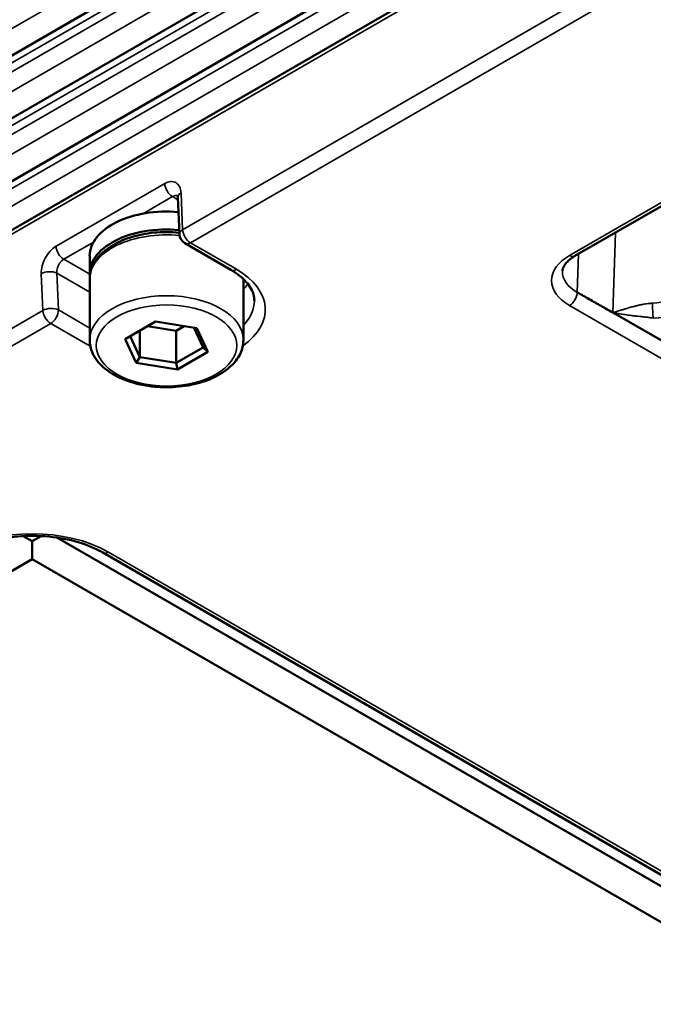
# Paper-space layout 'Sheet_1' of a CAD drawing. Header units: millimetres. Extents: x 0 to 118, y 0 to 118.
# Tile 21 of 206: x 24.75 to 25.89, y 22.08 to 23.85. Entities that reach past the tile are written whole.
import ezdxf

# ---------------------------------------------------------------- set-up
doc = ezdxf.new("R2010")
doc.units = ezdxf.units.MM
doc.layers.add('Visible (ANSI)', color=7, linetype='Continuous', lineweight=50)
doc.layers.add('Visible Narrow (ANSI)', color=7, linetype='Continuous', lineweight=35)

psp = doc.layouts.new('Sheet_1')

# ---------------------------------------------------------------- linework, layer by layer
at = {"layer": 'Visible (ANSI)'}
for p, q in [((34.35746, 29.33779), (18.81483, 20.36425)), ((34.35746, 29.22528), (18.81483, 20.25174)), ((34.35746, 29.11277), (18.81483, 20.13923)), ((21.15635, 21.40322), (32.01744, 27.67387)), ((25.74847, 23.42475), (31.70333, 26.86279)), ((25.03931, 23.46365), (25.03639, 23.52962)), ((25.13156, 23.39988), (25.04913, 23.44747)), ((24.87834, 23.39282), (24.87834, 23.42496)), ((24.87834, 23.27388), (24.87834, 23.38317)), ((25.15393, 23.27388), (25.15393, 23.38317)), ((25.77207, 23.34846), (25.77208, 23.34846)), ((24.99625, 23.30707), (24.94194, 23.27571)), ((25.07044, 23.29559), (24.99625, 23.30707)), ((25.81659, 23.32318), (25.98362, 23.22674)), ((24.96825, 23.2909), (24.96825, 23.24302)), ((25.03366, 23.29076), (24.98188, 23.29877)), ((25.04803, 23.29906), (25.03366, 23.29076)), ((25.03366, 23.29076), (25.03366, 23.2329)), ((25.08154, 23.26055), (25.06487, 23.29645)), ((25.09032, 23.25276), (25.07044, 23.29559)), ((24.94194, 23.27571), (24.96182, 23.23288)), ((24.95072, 23.28078), (24.96825, 23.24302)), ((25.03366, 23.2329), (25.08154, 23.26055)), ((25.09032, 23.25276), (25.08154, 23.26055)), ((24.96182, 23.23288), (24.96825, 23.24302)), ((24.96825, 23.24302), (25.03366, 23.2329)), ((25.03601, 23.2214), (25.09032, 23.25276)), ((24.96182, 23.23288), (25.03601, 23.2214)), ((25.03601, 23.2214), (25.03366, 23.2329)), ((24.75926, 22.92246), (24.77545, 22.91312)), ((24.77545, 22.91312), (24.79164, 22.92246)), ((24.81968, 22.91972), (27.22527, 21.53086)), ((24.77545, 22.88097), (24.77545, 22.91312)), ((24.90207, 22.89288), (27.21269, 21.55884)), ((22.15859, 21.37013), (24.77545, 22.88097)), ((24.77545, 22.88097), (27.19743, 21.48264))]:
    psp.add_line(p, q, dxfattribs=at)
psp.add_arc((25.05897, 23.46452), 0.01969, 182.5324, 240, dxfattribs=at)
for centre, start_param, end_param in [((25.01613, 23.42496), 4.5563714, 6.2831853), ((25.01613, 23.39282), 4.5458745, 6.3414341)]:
    psp.add_ellipse(centre, major_axis=(-0.1378, 0), ratio=0.5773503, start_param=start_param, end_param=end_param, dxfattribs=at)
for points, knots in [([(25.03639, 23.52962), (25.03634, 23.53081), (25.03617, 23.53174), (25.03587, 23.5329), (25.03573, 23.53317), (25.0357, 23.53323), (25.0357, 23.53323), (25.0357, 23.53323)], [0, 0, 0, 0, 0.015141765, 0.015141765, 0.029354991, 0.029354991, 0.030952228, 0.030952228, 0.030952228, 0.030952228]), ([(24.87834, 23.38317), (24.87834, 23.39172), (24.88042, 23.40024), (24.88844, 23.41665), (24.89463, 23.42446), (24.91086, 23.43899), (24.92124, 23.44555), (24.94489, 23.45638), (24.95822, 23.46059), (24.98627, 23.46624), (25.00097, 23.46769), (25.02355, 23.46774), (25.03142, 23.46735), (25.03918, 23.46656)], [0.7853982, 0.7853982, 0.7853982, 0.7853982, 1.0605685, 1.0605685, 1.3577761, 1.3577761, 1.6858434, 1.6858434, 2.0204583, 2.0204583, 2.352855, 2.352855, 2.5305319, 2.5305319, 2.5305319, 2.5305319]), ([(25.72607, 23.39756), (25.72614, 23.39906), (25.7264, 23.40058), (25.7274, 23.40382), (25.72815, 23.40554), (25.7303, 23.40918), (25.7317, 23.4111), (25.73525, 23.41502), (25.73739, 23.41702), (25.7424, 23.42096), (25.74527, 23.4229), (25.74847, 23.42475)], [3.95168604, 3.95168604, 3.95168604, 3.95168604, 4.10382663, 4.10382663, 4.25596722, 4.25596722, 4.4081078, 4.4081078, 4.56024839, 4.56024839, 4.71238898, 4.71238898, 4.71238898, 4.71238898]), ([(25.17361, 23.3446), (25.17361, 23.34817), (25.17313, 23.35174), (25.17113, 23.35904), (25.1696, 23.36277), (25.16534, 23.37034), (25.1626, 23.37419), (25.15585, 23.38183), (25.15184, 23.38563), (25.14259, 23.39299), (25.13735, 23.39654), (25.13156, 23.39988)], [5.49778714, 5.49778714, 5.49778714, 5.49778714, 5.65486678, 5.65486678, 5.81194641, 5.81194641, 5.96902604, 5.96902604, 6.12610567, 6.12610567, 6.28318531, 6.28318531, 6.28318531, 6.28318531]), ([(25.15393, 23.27388), (25.15393, 23.26533), (25.15184, 23.25682), (25.14382, 23.24041), (25.13763, 23.2326), (25.1214, 23.21806), (25.11102, 23.2115), (25.08737, 23.20068), (25.07404, 23.19646), (25.04599, 23.19081), (25.03129, 23.18936), (25.00191, 23.1893), (24.98724, 23.19068), (24.95927, 23.19618), (24.94598, 23.2003), (24.92201, 23.21104), (24.91135, 23.21768), (24.89407, 23.23304), (24.88735, 23.24176), (24.88002, 23.25851), (24.87834, 23.26618), (24.87834, 23.27388)], [3.9269908, 3.9269908, 3.9269908, 3.9269908, 4.2021612, 4.2021612, 4.4993687, 4.4993687, 4.8274361, 4.8274361, 5.162051, 5.162051, 5.4944476, 5.4944476, 5.8256861, 5.8256861, 6.158032, 6.158032, 6.4926161, 6.4926161, 6.8208901, 6.8208901, 7.0685835, 7.0685835, 7.0685835, 7.0685835]), ([(24.64883, 22.89288), (24.66103, 22.89993), (24.67543, 22.90609), (24.7073, 22.91578), (24.7248, 22.91928), (24.76109, 22.9231), (24.77989, 22.9234), (24.8167, 22.9207), (24.8347, 22.91771), (24.86787, 22.90885), (24.88305, 22.90301), (24.89813, 22.8951), (24.90013, 22.894), (24.90207, 22.89288)], [4.712389, 4.712389, 4.712389, 4.712389, 5.0132879, 5.0132879, 5.3173103, 5.3173103, 5.6239329, 5.6239329, 5.9307799, 5.9307799, 6.2353809, 6.2353809, 6.2831853, 6.2831853, 6.2831853, 6.2831853])]:
    psp.add_open_spline(points, degree=3, knots=knots, dxfattribs=at)
for points in [[(25.15392, 23.38349), (25.15393, 23.38339), (25.15393, 23.38328), (25.15393, 23.38317)], [(25.75254, 23.35935), (25.75966, 23.35544), (25.77389, 23.34755), (25.79523, 23.33499), (25.80947, 23.32709), (25.81659, 23.32318)]]:
    psp.add_open_spline(points, degree=3, dxfattribs=at)
at = {"layer": 'Visible Narrow (ANSI)'}
for p, q in [((34.35746, 29.38592), (18.8161, 20.41311)), ((34.37694, 29.33572), (18.78719, 20.33497)), ((18.78719, 20.3189), (34.37694, 29.31965)), ((34.35746, 29.27341), (18.8161, 20.3006)), ((34.37694, 29.22321), (18.78719, 20.22246)), ((18.78719, 20.20639), (34.37694, 29.20714)), ((34.35746, 29.1609), (18.8161, 20.18809)), ((34.37694, 29.1107), (18.78719, 20.10995)), ((18.78719, 20.07781), (34.37694, 29.07856)), ((32.01338, 27.66401), (21.15229, 21.39335)), ((25.73863, 23.42572), (31.69349, 26.86376)), ((25.04507, 23.4717), (28.13518, 25.25578)), ((28.14908, 25.23252), (25.05897, 23.44845)), ((24.81798, 23.44208), (25.01286, 23.55459)), ((25.04215, 23.53768), (25.04507, 23.4717)), ((25.02676, 23.53134), (24.97357, 23.50063)), ((25.03656, 23.52567), (25.02676, 23.53134)), ((25.81659, 23.32318), (25.82085, 23.46653)), ((24.88507, 23.44954), (24.83188, 23.41883)), ((25.05897, 23.44845), (25.14141, 23.40085)), ((24.83188, 23.41883), (24.87834, 23.39201)), ((25.75459, 23.42828), (25.75254, 23.35935)), ((24.79452, 23.32705), (24.79161, 23.39302)), ((24.87834, 23.35986), (24.81942, 23.39388)), ((24.82234, 23.3279), (24.81942, 23.39388)), ((25.77652, 23.34592), (25.77652, 23.34591)), ((21.70441, 21.54297), (24.79452, 23.32705)), ((24.82234, 23.3279), (24.87834, 23.29557)), ((27.88222, 22.0982), (25.73863, 23.3358)), ((25.8166, 23.32318), (25.81659, 23.32318)), ((24.80842, 23.30379), (21.71831, 21.51971)), ((24.87949, 23.26276), (24.80842, 23.30379)), ((24.91191, 22.89386), (27.22253, 21.55982))]:
    psp.add_line(p, q, dxfattribs=at)
for centre, major_axis, ratio, start_param, end_param in [((25.02676, 23.54741), (-0.00984, 0.01705), 0.5773503, 0.8377256, 2.3561945), ((25.05605, 23.53049), (-0.01967, -0.00087), 0.5463429, 5.4729752, 6.2831853), ((25.01613, 23.38317), (-0.1378, 0), 0.5773503, 4.5419057, 6.2831853), ((25.05897, 23.46452), (-0.01967, -0.00087), 0.5463429, 5.4729427, 6.2831853), ((25.05897, 23.46452), (0.00984, -0.01705), 0.5773503, 3.9793507, 5.4977871), ((25.05897, 23.46452), (-0.00984, -0.01705), 0.5773503, 0, 0.7853982), ((24.83188, 23.4349), (0.00984, -0.01705), 0.5773503, 3.9793195, 5.4977871), ((25.8165, 23.38076), (-0.11012, 0), 0.5773503, 5.4977871, 7.0685835), ((25.73863, 23.44179), (0.00984, -0.01705), 0.5773503, 5.4977871, 6.2831853), ((24.8055, 23.38584), (-0.01967, -0.00087), 0.5463429, 3.9021464, 5.4729116), ((25.14141, 23.41693), (-0.00984, -0.01705), 0.5773503, 0, 0.7853982), ((25.01613, 23.32853), (0.17717, 0), 0.5773503, 5.5945783, 7.0685835), ((25.8165, 23.39627), (-0.09045, 0), 0.5773503, 6.2584901, 7.0685835), ((25.01613, 23.38317), (0.1378, 0), 0.5773503, 0, 0.0040265), ((25.01613, 23.40889), (0.15748, 0), 0.5773503, 5.7778248, 5.8971473), ((25.73863, 23.35188), (-0.00984, -0.01705), 0.5773503, 0.7853982, 2.3212879), ((25.01613, 23.27388), (-0.1378, 0), 0.5773503, 3.1415927, 6.2831853), ((25.01613, 23.3446), (0.15748, 0), 0.5773503, 5.7778248, 6.2831853), ((25.88053, 23.39145), (0.08908, 0), 0.5773503, 4.7896857, 5.4977871), ((24.80842, 23.31986), (0.01967, 0.00087), 0.5463429, 0.7605538, 2.3313501), ((24.80842, 23.31986), (-0.00984, 0.01705), 0.5773503, 0.837758, 2.3561945), ((24.80842, 23.31986), (-0.00984, -0.01705), 0.5773503, 0.7853982, 2.3561945), ((25.88892, 23.32941), (0.00088, -0.01967), 0.0630497, 4.1304055, 5.6662952), ((25.88053, 23.37594), (0.10875, 0), 0.5773503, 4.7896857, 5.4977871), ((24.77545, 22.81507), (-0.19299, 0), 0.5773503, 3.9269908, 5.4977871), ((24.91191, 22.90993), (-0.00984, -0.01705), 0.5773503, 0, 0.7853982)]:
    psp.add_ellipse(centre, major_axis=major_axis, ratio=ratio, start_param=start_param, end_param=end_param, dxfattribs=at)
psp.add_ellipse((25.01613, 23.26423), major_axis=(0.12598, 0), ratio=0.5773503, dxfattribs=at)
for points, knots in [([(25.01286, 23.55459), (25.01665, 23.55678), (25.02372, 23.55912), (25.03344, 23.55727), (25.04013, 23.54971), (25.04195, 23.54222), (25.04215, 23.53768)], [0, 0, 0, 0, 0.25, 0.5, 0.75, 0.9999507, 0.9999507, 0.9999507, 0.9999507]), ([(25.02676, 23.53134), (25.02801, 23.53206), (25.02929, 23.53258), (25.03053, 23.53287), (25.03164, 23.53313), (25.03273, 23.53321), (25.03377, 23.5331), (25.03453, 23.53303), (25.03526, 23.53285), (25.03595, 23.53258)], [0, 0, 0, 0, 0.17184334, 0.17184334, 0.17184334, 0.32542916, 0.32542916, 0.32542916, 0.43840485, 0.43840485, 0.43840485, 0.43840485]), ([(24.79161, 23.39302), (24.79141, 23.39754), (24.79248, 23.40668), (24.79814, 23.42134), (24.80719, 23.43407), (24.81415, 23.43987), (24.81798, 23.44208)], [0.0000478, 0.0000478, 0.0000478, 0.0000478, 0.25, 0.5, 0.75, 1, 1, 1, 1]), ([(24.81942, 23.39388), (24.81929, 23.39541), (24.81933, 23.39705), (24.81955, 23.39872), (24.81974, 23.40022), (24.82006, 23.40175), (24.82052, 23.40327), (24.82092, 23.40462), (24.82143, 23.40595), (24.82202, 23.40725), (24.82216, 23.40756), (24.82231, 23.40788), (24.82247, 23.40819), (24.82287, 23.409), (24.82331, 23.40978), (24.82378, 23.41054), (24.82436, 23.41149), (24.82498, 23.41239), (24.82565, 23.41323), (24.82626, 23.41402), (24.82692, 23.41477), (24.82759, 23.41545), (24.82826, 23.41613), (24.82895, 23.41675), (24.82965, 23.4173), (24.83038, 23.41788), (24.83113, 23.41839), (24.83188, 23.41883)], [0, 0, 0, 0, 0.1732356, 0.1732356, 0.1732356, 0.3283531, 0.3283531, 0.3283531, 0.466117, 0.466117, 0.466117, 0.5, 0.5, 0.5, 0.5874357, 0.5874357, 0.5874357, 0.6958688, 0.6958688, 0.6958688, 0.7970137, 0.7970137, 0.7970137, 0.8964713, 0.8964713, 0.8964713, 1, 1, 1, 1]), ([(25.88741, 23.34018), (25.88663, 23.3401), (25.88586, 23.34001), (25.88509, 23.33993), (25.88418, 23.33983), (25.88327, 23.33972), (25.88237, 23.33962), (25.88224, 23.33961), (25.8821, 23.33959), (25.88197, 23.33957), (25.88043, 23.3394), (25.87891, 23.33921), (25.87743, 23.33902), (25.87575, 23.33881), (25.87412, 23.33859), (25.87255, 23.33836), (25.8716, 23.33822), (25.87067, 23.33807), (25.86976, 23.33792), (25.86963, 23.33789), (25.86949, 23.33787), (25.86936, 23.33785), (25.86888, 23.33777), (25.8684, 23.33768), (25.86794, 23.3376), (25.86734, 23.33749), (25.86675, 23.33738), (25.86617, 23.33726), (25.86511, 23.33705), (25.86407, 23.33683), (25.86305, 23.33659), (25.86202, 23.33636), (25.861, 23.33611), (25.85997, 23.33585), (25.85927, 23.33568), (25.85857, 23.3355), (25.85787, 23.33531), (25.85756, 23.33523), (25.85725, 23.33515), (25.85693, 23.33506), (25.85611, 23.33484), (25.85527, 23.33462), (25.85441, 23.33439), (25.8538, 23.33422), (25.85317, 23.33405), (25.85254, 23.33388), (25.85235, 23.33383), (25.85217, 23.33378), (25.85198, 23.33373), (25.85148, 23.33359), (25.85098, 23.33346), (25.85047, 23.33332), (25.84935, 23.33301), (25.84819, 23.33269), (25.847, 23.33236), (25.84682, 23.33231), (25.84664, 23.33226), (25.84646, 23.33221), (25.84512, 23.33184), (25.84375, 23.33145), (25.84233, 23.33104), (25.84196, 23.33093), (25.84158, 23.33082), (25.8412, 23.33071), (25.84019, 23.33042), (25.83918, 23.33012), (25.83814, 23.32981), (25.83781, 23.32972), (25.83749, 23.32962), (25.83716, 23.32952), (25.83653, 23.32933), (25.83589, 23.32914), (25.83525, 23.32894), (25.83422, 23.32863), (25.83317, 23.32831), (25.83212, 23.32798), (25.83114, 23.32768), (25.83015, 23.32737), (25.82916, 23.32707), (25.82869, 23.32692), (25.82823, 23.32678), (25.82776, 23.32663), (25.82751, 23.32655), (25.82725, 23.32647), (25.82699, 23.32639), (25.82565, 23.32598), (25.82431, 23.32556), (25.82296, 23.32514), (25.82257, 23.32502), (25.82218, 23.3249), (25.8218, 23.32478), (25.82075, 23.32445), (25.8197, 23.32413), (25.81865, 23.32381), (25.81796, 23.3236), (25.81728, 23.32339), (25.8166, 23.32318)], [0, 0, 0, 0, 0.02994755, 0.02994755, 0.02994755, 0.06560283, 0.06560283, 0.06560283, 0.07087318, 0.07087318, 0.07087318, 0.13230395, 0.13230395, 0.13230395, 0.20174889, 0.20174889, 0.20174889, 0.24380402, 0.24380402, 0.24380402, 0.25, 0.25, 0.25, 0.27250197, 0.27250197, 0.27250197, 0.30112897, 0.30112897, 0.30112897, 0.35364194, 0.35364194, 0.35364194, 0.40633036, 0.40633036, 0.40633036, 0.44232809, 0.44232809, 0.44232809, 0.45814994, 0.45814994, 0.45814994, 0.5, 0.5, 0.5, 0.53021794, 0.53021794, 0.53021794, 0.53903813, 0.53903813, 0.53903813, 0.5625, 0.5625, 0.5625, 0.61468501, 0.61468501, 0.61468501, 0.622613, 0.622613, 0.622613, 0.68107751, 0.68107751, 0.68107751, 0.69660332, 0.69660332, 0.69660332, 0.73733826, 0.73733826, 0.73733826, 0.75, 0.75, 0.75, 0.77451203, 0.77451203, 0.77451203, 0.81368677, 0.81368677, 0.81368677, 0.84989591, 0.84989591, 0.84989591, 0.86677161, 0.86677161, 0.86677161, 0.8760625, 0.8760625, 0.8760625, 0.92419305, 0.92419305, 0.92419305, 0.93803112, 0.93803112, 0.93803112, 0.97543402, 0.97543402, 0.97543402, 0.99989651, 0.99989651, 0.99989651, 0.99989651]), ([(25.88892, 23.31334), (25.88734, 23.31362), (25.88573, 23.31387), (25.88412, 23.3141), (25.88262, 23.31432), (25.88111, 23.31452), (25.8796, 23.3147), (25.87947, 23.31472), (25.87935, 23.31473), (25.87923, 23.31475), (25.87794, 23.3149), (25.87665, 23.31505), (25.87537, 23.31519), (25.87502, 23.31523), (25.87467, 23.31527), (25.87431, 23.3153), (25.87319, 23.31542), (25.87206, 23.31554), (25.87095, 23.31565), (25.87042, 23.31571), (25.8699, 23.31576), (25.86938, 23.31581), (25.86831, 23.31592), (25.86725, 23.31602), (25.8662, 23.31613), (25.86607, 23.31614), (25.86594, 23.31615), (25.86581, 23.31617), (25.86454, 23.3163), (25.86329, 23.31643), (25.86205, 23.31656), (25.86175, 23.31659), (25.86146, 23.31662), (25.86116, 23.31666), (25.86019, 23.31676), (25.85922, 23.31687), (25.85825, 23.31699), (25.85744, 23.31708), (25.85663, 23.31718), (25.85581, 23.31728), (25.85534, 23.31733), (25.85486, 23.31739), (25.85438, 23.31745), (25.85309, 23.31761), (25.85178, 23.31778), (25.85046, 23.31795), (25.84917, 23.31811), (25.84787, 23.31828), (25.84653, 23.31845), (25.84574, 23.31856), (25.84494, 23.31866), (25.84412, 23.31877), (25.84388, 23.3188), (25.84363, 23.31883), (25.84338, 23.31886), (25.84166, 23.31909), (25.83989, 23.31932), (25.83808, 23.31956), (25.83798, 23.31958), (25.83787, 23.31959), (25.83777, 23.31961), (25.83611, 23.31983), (25.83441, 23.32007), (25.83268, 23.32032), (25.83215, 23.3204), (25.83162, 23.32048), (25.83108, 23.32056), (25.8298, 23.32076), (25.8285, 23.32096), (25.82719, 23.32118), (25.82615, 23.32135), (25.82511, 23.32152), (25.82407, 23.32171), (25.82327, 23.32185), (25.82247, 23.322), (25.82166, 23.32215), (25.81998, 23.32247), (25.81828, 23.32281), (25.81659, 23.32318)], [0, 0, 0, 0, 0.06881595, 0.06881595, 0.06881595, 0.13317364, 0.13317364, 0.13317364, 0.13847003, 0.13847003, 0.13847003, 0.19350784, 0.19350784, 0.19350784, 0.20870789, 0.20870789, 0.20870789, 0.25735125, 0.25735125, 0.25735125, 0.28039279, 0.28039279, 0.28039279, 0.32752662, 0.32752662, 0.32752662, 0.33333333, 0.33333333, 0.33333333, 0.39039694, 0.39039694, 0.39039694, 0.40404238, 0.40404238, 0.40404238, 0.44883239, 0.44883239, 0.44883239, 0.48607693, 0.48607693, 0.48607693, 0.50788132, 0.50788132, 0.50788132, 0.56641096, 0.56641096, 0.56641096, 0.62297978, 0.62297978, 0.62297978, 0.6565223, 0.6565223, 0.6565223, 0.66666667, 0.66666667, 0.66666667, 0.73689275, 0.73689275, 0.73689275, 0.74083274, 0.74083274, 0.74083274, 0.8052473, 0.8052473, 0.8052473, 0.82508375, 0.82508375, 0.82508375, 0.87278788, 0.87278788, 0.87278788, 0.91052186, 0.91052186, 0.91052186, 0.9394511, 0.9394511, 0.9394511, 0.9999998, 0.9999998, 0.9999998, 0.9999998])]:
    psp.add_open_spline(points, degree=3, knots=knots, dxfattribs=at)

doc.saveas('drawing.dxf')
